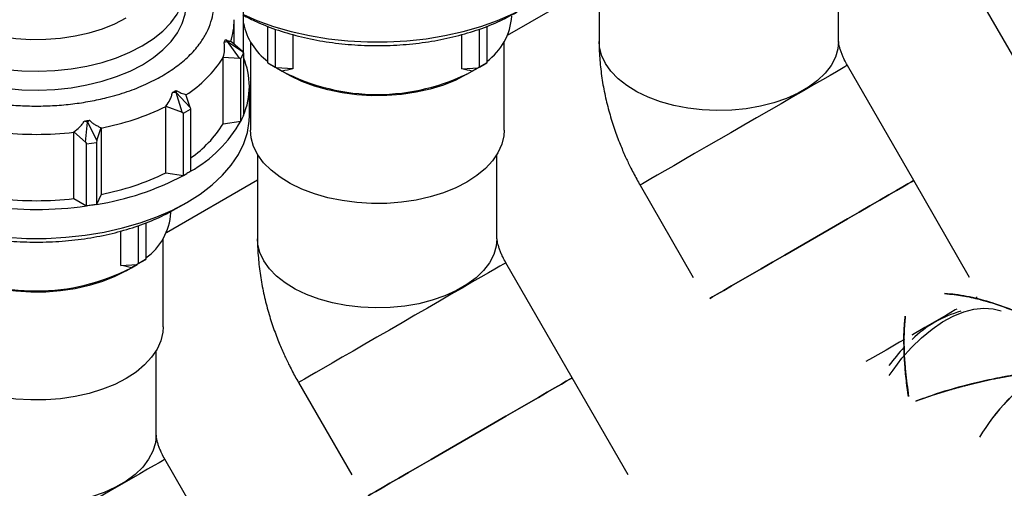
# Model space of a CAD drawing. Header units: millimetres. Extents: x 0 to 841, y 0 to 594.
# Tile 179 of 256: x 772.61 to 780.38, y 208.32 to 212.01. Entities that reach past the tile are written whole.
import ezdxf

# ---------------------------------------------------------------- set-up
doc = ezdxf.new("R2010")
doc.units = ezdxf.units.MM
doc.layers.add('TRAIT-FORT', color=4, linetype='Continuous', lineweight=25)

msp = doc.modelspace()

# ---------------------------------------------------------------- linework, layer by layer
at = {"layer": 'TRAIT-FORT', "color": 4, "linetype": 'Continuous', "lineweight": 25}
for p, q in [((777.18, 212.5038), (777.18, 211.839)), ((779.068, 211.839), (779.068, 212.5038)), ((776.4582, 211.8882), (777.18, 212.3049)), ((774.3743, 211.7462), (774.3743, 212.2036)), ((780.1467, 212.2364), (780.566, 211.5101)), ((774.3012, 211.8158), (774.3012, 212.0075)), ((774.5674, 211.6699), (774.5674, 211.9588)), ((774.624, 211.937), (774.624, 211.6373)), ((776.2362, 211.6373), (776.2362, 211.937)), ((776.2928, 211.9588), (776.2928, 211.6699)), ((774.7645, 211.8944), (774.7645, 211.6226)), ((776.0956, 211.6226), (776.0956, 211.8944)), ((774.248, 211.8398), (774.2216, 211.8309)), ((774.2328, 211.855), (774.248, 211.8398)), ((774.3427, 211.7078), (774.248, 211.8398)), ((774.248, 211.8398), (774.3663, 211.7588)), ((774.3663, 211.7588), (774.273, 211.8405)), ((774.4301, 211.8343), (774.4301, 211.1391)), ((776.4301, 211.1391), (776.4301, 211.8343)), ((774.2152, 211.716), (774.3427, 211.7078)), ((774.2153, 211.1902), (774.2153, 211.7128)), ((774.3427, 211.7078), (774.3536, 211.7015)), ((774.3536, 211.7015), (774.3743, 211.7462)), ((774.3536, 211.2116), (774.3536, 211.7015)), ((774.3663, 211.7588), (774.3743, 211.7462)), ((774.3743, 211.7462), (774.3743, 211.2562)), ((774.5674, 211.6699), (774.624, 211.6373)), ((774.5674, 211.6699), (774.5703, 211.6682)), ((774.6806, 211.6046), (774.5703, 211.6682)), ((774.624, 211.6373), (774.6349, 211.631)), ((774.7645, 211.6226), (774.6349, 211.631)), ((774.6349, 211.631), (774.6806, 211.6046)), ((776.0956, 211.6226), (776.2253, 211.631)), ((776.2898, 211.6682), (776.1796, 211.6046)), ((776.1796, 211.6046), (776.2253, 211.631)), ((776.2362, 211.6373), (776.2253, 211.631)), ((776.2362, 211.6373), (776.2928, 211.6699)), ((776.2928, 211.6699), (776.2898, 211.6682)), ((779.6615, 210.7433), (779.1378, 211.6503)), ((774.6804, 211.6047), (774.7229, 211.5802)), ((776.1373, 211.5802), (776.1797, 211.6047)), ((774.4212, 211.2563), (774.4212, 211.4849)), ((773.8443, 211.436), (773.8137, 211.436)), ((773.8443, 211.4537), (773.8443, 211.436)), ((773.8899, 211.2824), (773.8443, 211.436)), ((773.8443, 211.436), (773.9545, 211.3197)), ((773.9545, 211.3197), (773.9203, 211.4212)), ((773.7625, 211.33), (773.8899, 211.2824)), ((773.7625, 210.8042), (773.7625, 211.3268)), ((773.9545, 211.3197), (773.9574, 211.3054)), ((773.8899, 211.2824), (773.9008, 211.2728)), ((773.9008, 211.2728), (773.9574, 211.3054)), ((773.9008, 210.7828), (773.9008, 211.2728)), ((773.9574, 211.3054), (773.9574, 210.8155)), ((773.1449, 211.203), (773.1185, 211.2118)), ((773.1294, 211.0447), (773.1449, 211.203)), ((773.1602, 211.2182), (773.1449, 211.203)), ((773.1449, 211.203), (773.2176, 211.0583)), ((773.2176, 211.0583), (773.2517, 211.1598)), ((773.2517, 211.1565), (773.2517, 210.634)), ((774.2153, 211.1902), (774.3531, 211.2115)), ((773.0361, 211.1264), (773.1294, 211.0447)), ((773.0361, 210.6006), (773.0361, 211.1232)), ((773.1294, 211.0447), (773.1374, 211.0321)), ((773.1374, 211.0321), (773.2146, 211.044)), ((773.1374, 210.5422), (773.1374, 211.0321)), ((773.2176, 211.0583), (773.2146, 211.044)), ((773.2146, 211.044), (773.2146, 210.5541)), ((774.4861, 210.9486), (774.4861, 210.2839)), ((776.3741, 210.2839), (776.3741, 210.9486)), ((773.7625, 210.8042), (773.9003, 210.7829)), ((773.9008, 210.7828), (773.9291, 210.7992)), ((773.767, 210.3347), (774.4861, 210.7498)), ((777.5028, 210.7063), (777.9221, 209.9801)), ((780.1022, 209.98), (779.6615, 210.7433)), ((773.2517, 210.634), (773.2148, 210.5544)), ((773.0361, 210.6006), (773.137, 210.5424)), ((773.8444, 210.5216), (773.9293, 210.5706)), ((773.8012, 210.4888), (773.8012, 210.4997)), ((773.5473, 210.0887), (773.5473, 210.3885)), ((773.6039, 210.4103), (773.6039, 210.1214)), ((773.4067, 210.0741), (773.4067, 210.3458)), ((773.7412, 209.5906), (773.7412, 210.2858)), ((773.4067, 210.0741), (773.5364, 210.0824)), ((773.6009, 210.1197), (773.4907, 210.0561)), ((773.4907, 210.0561), (773.5364, 210.0824)), ((773.5473, 210.0887), (773.5364, 210.0824)), ((773.5473, 210.0887), (773.6039, 210.1214)), ((773.6039, 210.1214), (773.6009, 210.1197)), ((776.9676, 209.1882), (776.444, 210.0952)), ((773.4484, 210.0316), (773.4908, 210.0561)), ((780.1622, 209.8231), (780.1526, 209.8175)), ((773.6852, 208.7354), (773.6852, 209.4001)), ((774.8089, 209.1512), (775.2282, 208.425)), ((777.4083, 208.4249), (776.9676, 209.1882)), ((774.2787, 207.6397), (773.7551, 208.5467))]:
    msp.add_line(p, q, dxfattribs=at)
at = {"layer": 'TRAIT-FORT', "color": 4, "linetype": 'Continuous', "lineweight": 25, "flags": 128}
for points in [[(773.5756, 211.8035), (773.6623, 211.8594), (773.7378, 211.9205), (773.8013, 211.986), (773.8519, 212.0551), (773.889, 212.127), (773.9121, 212.2009), (773.9211, 212.2758), (773.9157, 212.3507), (773.8961, 212.4249), (773.8624, 212.4974), (773.8152, 212.5674), (773.7549, 212.6338), (773.7412, 212.6468)], [(771.7412, 212.4321), (771.7466, 212.3723), (771.7658, 212.3049), (771.7987, 212.2392), (771.8449, 212.1762), (771.9036, 212.1168), (771.9741, 212.0618), (772.0553, 212.012), (772.1462, 211.9681), (772.2455, 211.9308), (772.3517, 211.9004), (772.4633, 211.8776), (772.5789, 211.8625), (772.6967, 211.8554), (772.8152, 211.8564), (772.9326, 211.8655), (773.0474, 211.8826), (773.1578, 211.9073), (773.2624, 211.9395), (773.3597, 211.9785), (773.4483, 212.0239)], [(771.5612, 212.1778), (771.5602, 212.11), (771.5727, 212.0351), (771.5995, 211.9616), (771.6401, 211.8901), (771.694, 211.8217), (771.7607, 211.7571), (771.8392, 211.6972), (771.9287, 211.6426), (772.0281, 211.594), (772.1361, 211.552), (772.2515, 211.5171), (772.3728, 211.4898), (772.4986, 211.4703), (772.6274, 211.459), (772.7575, 211.4559), (772.8874, 211.4611), (773.0155, 211.4745), (773.1404, 211.4959), (773.2603, 211.5251), (773.374, 211.5618), (773.48, 211.6055), (773.577, 211.6557)], [(773.577, 211.6557), (773.6639, 211.7117), (773.7395, 211.7729), (773.8031, 211.8385), (773.8538, 211.9077), (773.8909, 211.9798), (773.9141, 212.0538), (773.9231, 212.1288), (773.9212, 212.1778)], [(774.3743, 212.0504), (774.4807, 212.0047), (774.6126, 211.9576), (774.7515, 211.9176), (774.8962, 211.8853), (775.0454, 211.8608), (775.198, 211.8443), (775.3525, 211.836), (775.5077, 211.836), (775.6622, 211.8443), (775.8147, 211.8608), (775.964, 211.8853), (776.1087, 211.9176), (776.2476, 211.9576), (776.3795, 212.0047), (776.5033, 212.0587), (776.618, 212.1191)], [(772.499, 211.6184), (772.6276, 211.6071), (772.7575, 211.604), (772.8871, 211.6092), (773.0151, 211.6226), (773.1397, 211.644), (773.2594, 211.6732), (773.3729, 211.7098), (773.4787, 211.7534), (773.5756, 211.8035)], [(779.068, 211.839), (779.0625, 211.7804), (779.0429, 211.7143), (779.0094, 211.65), (778.9624, 211.5887), (778.9028, 211.5311), (778.8313, 211.4782), (778.7491, 211.4307), (778.6574, 211.3895), (778.5577, 211.355), (778.4514, 211.3279), (778.3401, 211.3086), (778.2255, 211.2972), (778.1094, 211.2941), (777.9935, 211.2993), (777.8796, 211.3127), (777.7694, 211.334), (777.6646, 211.363), (777.5667, 211.3992), (777.4773, 211.442), (777.3977, 211.4909), (777.3291, 211.5451), (777.2725, 211.6037), (777.2289, 211.6659), (777.1988, 211.7307), (777.1828, 211.7971), (777.18, 211.839)], [(779.1378, 211.6503), (779.1343, 211.6483), (779.1188, 211.6394), (779.0912, 211.6235), (779.0519, 211.6008), (779.0016, 211.5717), (778.9409, 211.5367), (778.8707, 211.4962), (778.7923, 211.4509)], [(776.1372, 211.5801), (776.0486, 211.5347), (775.9513, 211.4956), (775.8467, 211.4635), (775.7363, 211.4387), (775.6215, 211.4217), (775.5041, 211.4126), (775.3856, 211.4116), (775.2678, 211.4187), (775.1522, 211.4337), (775.0406, 211.4566), (774.9344, 211.4869), (774.8351, 211.5243), (774.7442, 211.5682), (774.7229, 211.5802)], [(778.7923, 211.4509), (778.7067, 211.4015), (778.6152, 211.3487), (778.5193, 211.2933), (778.4203, 211.2362), (778.3199, 211.1782), (778.2194, 211.1202), (778.1205, 211.063), (778.0246, 211.0077), (777.9332, 210.9549), (777.8476, 210.9055), (777.7692, 210.8602), (777.6992, 210.8198), (777.6386, 210.7848), (777.5883, 210.7557), (777.5491, 210.7331), (777.5216, 210.7172), (777.5062, 210.7083), (777.5028, 210.7063)], [(773.9291, 210.5705), (774.0337, 210.6367), (774.1272, 210.7082), (774.2089, 210.7844), (774.278, 210.8646), (774.3341, 210.9481), (774.3766, 211.0343), (774.4051, 211.1223), (774.4194, 211.2115), (774.4212, 211.2563)], [(776.1372, 210.7309), (776.0486, 210.6855), (775.9513, 210.6464), (775.8467, 210.6143), (775.7363, 210.5895), (775.6215, 210.5725), (775.5041, 210.5634), (775.3856, 210.5624), (775.2678, 210.5695), (775.1522, 210.5845), (775.0406, 210.6074), (774.9344, 210.6377), (774.8351, 210.6751), (774.7442, 210.719), (774.663, 210.7687), (774.5925, 210.8237), (774.5338, 210.8831), (774.4876, 210.9461), (774.4547, 211.0118), (774.4355, 211.0793), (774.4301, 211.1391)], [(776.4301, 211.1391), (776.4273, 211.0964), (776.4116, 211.0286), (776.3821, 210.9623), (776.3392, 210.8986), (776.2835, 210.8382), (776.2159, 210.782), (776.1372, 210.7309)], [(779.316, 210.5439), (779.3944, 210.5892), (779.4645, 210.6297), (779.5252, 210.6647), (779.5756, 210.6938), (779.6149, 210.7164), (779.6425, 210.7324), (779.658, 210.7413), (779.6615, 210.7433)], [(779.6615, 210.7433), (779.658, 210.7413), (779.6425, 210.7324), (779.6149, 210.7164), (779.5756, 210.6938), (779.5252, 210.6647), (779.4645, 210.6297), (779.3944, 210.5892), (779.316, 210.5439)], [(772.5091, 210.2958), (772.6636, 210.2875), (772.8188, 210.2875), (772.9733, 210.2958), (773.1258, 210.3122), (773.2751, 210.3367), (773.4198, 210.3691), (773.5587, 210.409), (773.6906, 210.4562), (773.8145, 210.5102), (773.9291, 210.5705)], [(778.0521, 209.8142), (778.0728, 209.8261), (778.1119, 209.8487), (778.1622, 209.8778), (778.2228, 209.9128), (778.2929, 209.9532), (778.3713, 209.9985), (778.4568, 210.0479), (778.5482, 210.1007), (778.6441, 210.156), (778.7431, 210.2132), (778.8435, 210.2712), (778.944, 210.3292), (779.043, 210.3863), (779.1389, 210.4417), (779.2303, 210.4945), (779.316, 210.5439)], [(779.316, 210.5439), (779.2303, 210.4945), (779.1389, 210.4417), (779.043, 210.3863), (778.944, 210.3292), (778.8435, 210.2712), (778.7431, 210.2132), (778.6441, 210.156), (778.5482, 210.1007), (778.4568, 210.0479), (778.3713, 209.9985), (778.2929, 209.9532), (778.2228, 209.9128), (778.1622, 209.8778), (778.1119, 209.8487), (778.0728, 209.8261), (778.0521, 209.8142)], [(776.3741, 210.2839), (776.3686, 210.2253), (776.349, 210.1591), (776.3155, 210.0949), (776.2685, 210.0335), (776.2089, 209.9759), (776.1374, 209.923), (776.0552, 209.8756), (775.9636, 209.8343), (775.8638, 209.7999), (775.7575, 209.7728), (775.6462, 209.7534), (775.5317, 209.7421), (775.4155, 209.739), (775.2997, 209.7442), (775.1858, 209.7575), (775.0756, 209.7788), (774.9707, 209.8078), (774.8729, 209.844), (774.7835, 209.8869), (774.7038, 209.9358), (774.6352, 209.9899), (774.5787, 210.0485), (774.535, 210.1107), (774.5049, 210.1755), (774.4889, 210.242), (774.4861, 210.2839)], [(776.444, 210.0952), (776.4404, 210.0932), (776.4249, 210.0842), (776.3973, 210.0683), (776.3581, 210.0456), (776.3077, 210.0166), (776.247, 209.9815), (776.1769, 209.9411), (776.0984, 209.8958)], [(773.4483, 210.0316), (773.3597, 209.9861), (773.2624, 209.9471), (773.1578, 209.915), (773.0474, 209.8902), (772.9326, 209.8732), (772.8152, 209.8641), (772.6967, 209.863), (772.5789, 209.8701), (772.4633, 209.8852), (772.3517, 209.9081), (772.2455, 209.9384), (772.1462, 209.9758), (772.0553, 210.0196), (772.034, 210.0316)], [(776.0984, 209.8958), (776.0128, 209.8464), (775.9214, 209.7936), (775.8254, 209.7382), (775.7265, 209.681), (775.626, 209.623), (775.5255, 209.565), (775.4266, 209.5079), (775.3307, 209.4525), (775.2393, 209.3998), (775.1537, 209.3504), (775.0753, 209.3051), (775.0053, 209.2647), (774.9447, 209.2297), (774.8944, 209.2006), (774.8552, 209.178), (774.8277, 209.1621), (774.8123, 209.1532), (774.8089, 209.1512)], [(779.4678, 209.2065), (779.4977, 209.25), (779.5685, 209.3425), (779.6442, 209.4278), (779.7235, 209.5046), (779.8055, 209.5719), (779.889, 209.6286), (779.9727, 209.6741), (780.0556, 209.7077), (780.1364, 209.7288), (780.214, 209.7373), (780.2874, 209.7329), (780.352, 209.717)], [(780.0001, 209.7295), (779.989, 209.7231), (779.9186, 209.6825), (779.8396, 209.6369)], [(779.8396, 209.6369), (779.7485, 209.5843), (779.6508, 209.5279), (779.6452, 209.5246)], [(773.4483, 209.1824), (773.3597, 209.1369), (773.2624, 209.0979), (773.1578, 209.0658), (773.0474, 209.041), (772.9326, 209.024), (772.8152, 209.0149), (772.6967, 209.0138), (772.5789, 209.0209), (772.4633, 209.036), (772.3517, 209.0589), (772.2455, 209.0892), (772.1462, 209.1266), (772.0553, 209.1704), (771.9741, 209.2202), (771.9036, 209.2752), (771.8449, 209.3346), (771.7987, 209.3976), (771.7658, 209.4633), (771.7466, 209.5308), (771.7412, 209.5906)], [(773.7412, 209.5906), (773.7384, 209.5478), (773.7227, 209.48), (773.6932, 209.4138), (773.6503, 209.35), (773.5946, 209.2897), (773.527, 209.2335), (773.4483, 209.1824)], [(779.588, 209.4917), (779.5482, 209.4687), (779.4426, 209.4077), (779.3357, 209.346), (779.284, 209.3161)], [(776.6221, 208.9888), (776.7005, 209.0341), (776.7706, 209.0745), (776.8313, 209.1096), (776.8817, 209.1386), (776.921, 209.1613), (776.9486, 209.1772), (776.9641, 209.1862), (776.9676, 209.1882)], [(776.9676, 209.1882), (776.9641, 209.1862), (776.9486, 209.1772), (776.921, 209.1613), (776.8817, 209.1386), (776.8313, 209.1096), (776.7706, 209.0745), (776.7005, 209.0341), (776.6221, 208.9888)], [(775.3582, 208.259), (775.3789, 208.271), (775.4181, 208.2936), (775.4684, 208.3226), (775.529, 208.3576), (775.599, 208.3981), (775.6774, 208.4433), (775.7629, 208.4927), (775.8544, 208.5455), (775.9503, 208.6009), (776.0492, 208.658), (776.1497, 208.716), (776.2501, 208.774), (776.3491, 208.8312), (776.445, 208.8865), (776.5365, 208.9393), (776.6221, 208.9888)], [(776.6221, 208.9888), (776.5365, 208.9393), (776.445, 208.8865), (776.3491, 208.8312), (776.2501, 208.774), (776.1497, 208.716), (776.0492, 208.658), (775.9503, 208.6009), (775.8544, 208.5455), (775.7629, 208.4927), (775.6774, 208.4433), (775.599, 208.3981), (775.529, 208.3576), (775.4684, 208.3226), (775.4181, 208.2936), (775.3789, 208.271), (775.3582, 208.259)], [(773.6852, 208.7354), (773.6797, 208.6767), (773.6601, 208.6106), (773.6266, 208.5464), (773.5796, 208.485), (773.52, 208.4274), (773.4485, 208.3745), (773.3663, 208.327), (773.2747, 208.2858), (773.1749, 208.2513), (773.0686, 208.2242), (772.9573, 208.2049), (772.8428, 208.1936), (772.7267, 208.1905), (772.6108, 208.1956), (772.4969, 208.209)], [(773.7551, 208.5467), (773.7515, 208.5446), (773.736, 208.5357), (773.7084, 208.5198), (773.6692, 208.4971), (773.6188, 208.468), (773.5581, 208.433), (773.488, 208.3925), (773.4095, 208.3472)], [(773.4095, 208.3472), (773.3239, 208.2978), (773.2325, 208.245), (773.1365, 208.1896), (773.0376, 208.1325), (772.9371, 208.0745), (772.8366, 208.0165), (772.7377, 207.9594), (772.6418, 207.904), (772.5504, 207.8512), (772.4648, 207.8018), (772.3865, 207.7566), (772.3164, 207.7161), (772.2558, 207.6811), (772.2055, 207.6521), (772.1663, 207.6295), (772.1388, 207.6136), (772.1234, 207.6047), (772.12, 207.6027)]]:
    msp.add_lwpolyline(points, dxfattribs=at)
at = {"layer": 'TRAIT-FORT', "color": 4, "linetype": 'Continuous', "lineweight": 25}
for centre, radius, start, end in [((776.0207, 212.0653), 0.4703, 305.35323, 356.59086), ((773.7671, 212.0083), 0.5341, 341.32196, 0.18573), ((774.859, 212.0812), 0.4946, 191.48036, 233.8733), ((773.408, 212.2253), 0.9563, 302.40058, 327.59322), ((773.8429, 211.4849), 0.5781, 336.71821, 23.28179), ((775.4301, 213.0459), 1.6246, 242.52431, 297.47569), ((772.8669, 213.1625), 2.0426, 280.85872, 296.00745), ((773.4539, 211.715), 1.0305, 299.23895, 330.75484), ((773.4238, 211.6902), 0.9362, 304.75163, 327.72212), ((772.7412, 213.7903), 2.6833, 263.68966, 276.31034), ((772.874, 212.7196), 2.1918, 278.94521, 297.92097), ((772.8669, 212.6399), 2.0426, 280.85872, 296.00745), ((772.7412, 213.3934), 2.8783, 262.09651, 277.90349), ((772.7412, 213.2677), 2.6833, 263.68966, 276.31034), ((773.3318, 210.5167), 0.4703, 305.35323, 356.59086), ((772.7412, 211.4974), 1.6246, 242.52431, 297.47569), ((780.2744, 208.8525), 0.8936, 105.61881, 134.37581), ((780.6682, 208.4055), 1.4892, 136.56166, 143.82736), ((781.5081, 207.9352), 1.5422, 122.13606, 149.41096), ((781.5124, 207.9309), 1.5481, 122.18952, 149.3575), ((781.4744, 207.9679), 1.4965, 121.71193, 149.83509)]:
    msp.add_arc(centre, radius, start, end, dxfattribs=at)
for centre, start_param, end_param in [((775.4301, 211.4253), 2.249621, 2.356194), ((775.4301, 211.4253), 0.785398, 0.891972), ((772.7412, 209.8767), 0.785398, 0.891972)]:
    msp.add_ellipse(centre, major_axis=(1.06, 0), ratio=0.239253, start_param=start_param, end_param=end_param, dxfattribs=at)
for points, knots in [([(771.7412, 212.7031), (771.7059, 212.6812), (771.6306, 212.6344), (771.5349, 212.5523), (771.4587, 212.4669), (771.4045, 212.3831), (771.3683, 212.3035), (771.3461, 212.2216), (771.3387, 212.1382), (771.3461, 212.0548), (771.3683, 211.9728), (771.4045, 211.8932), (771.4588, 211.8095), (771.5346, 211.7239), (771.6342, 211.64), (771.7488, 211.5653), (771.8782, 211.4991), (772.0236, 211.4416), (772.1719, 211.3979), (772.3168, 211.3665), (772.4548, 211.3456), (772.5967, 211.3328), (772.7412, 211.3285), (772.8857, 211.3328), (773.0276, 211.3456), (773.1655, 211.3665), (773.3105, 211.3979), (773.4588, 211.4416), (773.6042, 211.4991), (773.7336, 211.5653), (773.8481, 211.64), (773.9477, 211.7239), (774.0236, 211.8095), (774.0779, 211.8932), (774.1141, 211.9728), (774.1363, 212.0548), (774.1437, 212.1382), (774.1363, 212.2216), (774.1141, 212.3035), (774.0779, 212.3831), (774.0236, 212.4669), (773.9475, 212.5523), (773.8518, 212.6344), (773.7765, 212.6812), (773.7412, 212.7031)], [0, 0, 0, 0, 0.023685, 0.050487, 0.078043, 0.099583, 0.121126, 0.143125, 0.165126, 0.187125, 0.209126, 0.230666, 0.25221, 0.279763, 0.306566, 0.332563, 0.358558, 0.38536, 0.412917, 0.434457, 0.456, 0.477998, 0.5, 0.521998, 0.544, 0.56554, 0.587083, 0.614637, 0.641439, 0.667437, 0.693432, 0.720234, 0.74779, 0.76933, 0.790874, 0.812872, 0.834874, 0.856872, 0.878874, 0.900414, 0.921957, 0.949511, 0.976313, 1, 1, 1, 1]), ([(774.3701, 212.0482), (774.4061, 212.0291), (774.4923, 211.9834), (774.6483, 211.925), (774.8313, 211.8724), (775.0252, 211.8345), (775.2259, 211.8114), (775.4301, 211.8037), (775.6343, 211.8114), (775.835, 211.8345), (776.0288, 211.8724), (776.2121, 211.9248), (776.3833, 211.9898), (776.4832, 212.0433), (776.5332, 212.0701)], [0, 0, 0, 0, 0.061366, 0.146696, 0.232027, 0.317357, 0.402687, 0.488018, 0.573348, 0.658679, 0.744009, 0.829339, 0.91467, 1, 1, 1, 1]), ([(774.2152, 211.716), (774.2205, 211.7343), (774.2241, 211.7531), (774.2263, 211.7819), (774.2264, 211.7918), (774.2252, 211.8114), (774.2239, 211.8212), (774.2216, 211.8309)], [0, 0, 0, 0, 0.5, 0.5, 0.75, 0.75, 1, 1, 1, 1]), ([(774.2328, 211.855), (774.2382, 211.852), (774.2429, 211.8496), (774.2513, 211.8457), (774.255, 211.8442), (774.2616, 211.842), (774.2644, 211.8413), (774.2692, 211.8404), (774.2713, 211.8403), (774.273, 211.8405)], [0, 0, 0, 0, 0.25, 0.25, 0.5, 0.5, 0.75, 0.75, 1, 1, 1, 1]), ([(777.1803, 211.8392), (777.1802, 211.8364), (777.1784, 211.7871), (777.1849, 211.6905), (777.2, 211.5506), (777.2256, 211.4122), (777.2591, 211.2776), (777.2991, 211.15), (777.3418, 211.0355), (777.3838, 210.9374), (777.4273, 210.8455), (777.4665, 210.7701), (777.4938, 210.7221), (777.5027, 210.7064)], [0, 0, 0, 0, 0.007521, 0.128814, 0.249964, 0.369696, 0.486951, 0.600103, 0.704526, 0.790652, 0.864156, 0.955527, 1, 1, 1, 1]), ([(779.1378, 211.6504), (779.1294, 211.6657), (779.1176, 211.6872), (779.1032, 211.7184), (779.0927, 211.744), (779.0828, 211.7719), (779.0754, 211.7974), (779.0706, 211.8188), (779.0684, 211.8334), (779.068, 211.8402), (779.068, 211.8391), (779.068, 211.8388)], [0, 0, 0, 0, 0.162355, 0.227234, 0.334232, 0.444582, 0.56242, 0.685886, 0.815258, 0.952156, 1, 1, 1, 1]), ([(773.7625, 211.33), (773.775, 211.3456), (773.786, 211.3621), (773.7995, 211.3885), (773.8035, 211.3977), (773.8099, 211.4165), (773.8123, 211.4262), (773.8137, 211.436)], [0, 0, 0, 0, 0.5, 0.5, 0.75, 0.75, 1, 1, 1, 1]), ([(773.8443, 211.4537), (773.8514, 211.4487), (773.8583, 211.4445), (773.8716, 211.4372), (773.8781, 211.4342), (773.8908, 211.429), (773.897, 211.4268), (773.909, 211.4234), (773.9147, 211.4221), (773.9203, 211.4212)], [0, 0, 0, 0, 0.25, 0.25, 0.5, 0.5, 0.75, 0.75, 1, 1, 1, 1]), ([(773.0361, 211.1264), (773.0525, 211.1376), (773.068, 211.1499), (773.0891, 211.171), (773.0958, 211.1785), (773.1082, 211.1945), (773.1137, 211.2028), (773.1185, 211.2118)], [0, 0, 0, 0, 0.5, 0.5, 0.75, 0.75, 1, 1, 1, 1]), ([(773.1602, 211.2182), (773.1671, 211.2111), (773.1743, 211.2047), (773.189, 211.1931), (773.1966, 211.1879), (773.2121, 211.1783), (773.22, 211.174), (773.2358, 211.1663), (773.2437, 211.1628), (773.2517, 211.1598)], [0, 0, 0, 0, 0.25, 0.25, 0.5, 0.5, 0.75, 0.75, 1, 1, 1, 1]), ([(771.6379, 210.5216), (771.638, 210.5216), (771.6829, 210.492), (771.7903, 210.4426), (771.9586, 210.376), (772.1426, 210.324), (772.3363, 210.2859), (772.537, 210.2629), (772.7412, 210.2552), (772.9454, 210.2629), (773.1461, 210.286), (773.3399, 210.3239), (773.5232, 210.3763), (773.6944, 210.4413), (773.7943, 210.4948), (773.8443, 210.5215)], [0, 0, 0, 0, 0.000104, 0.083428, 0.166753, 0.250078, 0.333402, 0.416727, 0.500052, 0.583376, 0.666701, 0.750026, 0.833351, 0.916675, 1, 1, 1, 1]), ([(774.4864, 210.2841), (774.4863, 210.2812), (774.4845, 210.2319), (774.491, 210.1353), (774.5061, 209.9954), (774.5317, 209.8571), (774.5652, 209.7225), (774.6052, 209.5948), (774.648, 209.4804), (774.6899, 209.3823), (774.7334, 209.2904), (774.7726, 209.215), (774.7999, 209.167), (774.8088, 209.1513)], [0, 0, 0, 0, 0.007521, 0.128814, 0.249964, 0.369696, 0.486951, 0.600103, 0.704526, 0.790652, 0.864156, 0.955527, 1, 1, 1, 1]), ([(776.4439, 210.0952), (776.4355, 210.1106), (776.4237, 210.1321), (776.4094, 210.1633), (776.3988, 210.1888), (776.3889, 210.2168), (776.3815, 210.2423), (776.3768, 210.2637), (776.3745, 210.2782), (776.3741, 210.285), (776.3741, 210.284), (776.3741, 210.2837)], [0, 0, 0, 0, 0.162355, 0.227234, 0.334232, 0.444582, 0.56242, 0.685886, 0.815258, 0.952156, 1, 1, 1, 1]), ([(779.9039, 209.8538), (779.9456, 209.8492), (780.0334, 209.8397), (780.1546, 209.8144), (780.2712, 209.7825), (780.3794, 209.7461), (780.4869, 209.7021), (780.571, 209.6635), (780.6173, 209.6376), (780.6308, 209.6301)], [0, 0, 0, 0, 0.164146, 0.345181, 0.483926, 0.63772, 0.792111, 0.93932, 1, 1, 1, 1]), ([(780.608, 209.6426), (780.6058, 209.6439), (780.5473, 209.6799), (780.4224, 209.7296), (780.2403, 209.794), (780.0668, 209.8355), (779.9542, 209.8474), (779.9041, 209.8527)], [0, 0, 0, 0, 0.010513, 0.279039, 0.541638, 0.795692, 1, 1, 1, 1]), ([(779.9048, 209.8525), (779.9548, 209.8473), (780.0653, 209.8357), (780.2375, 209.7944), (780.4205, 209.7317), (780.553, 209.6744), (780.621, 209.6356), (780.6308, 209.6301)], [0, 0, 0, 0, 0.196527, 0.435214, 0.692487, 0.955871, 1, 1, 1, 1]), ([(780.5442, 209.6741), (780.539, 209.6769), (780.4762, 209.7102), (780.3495, 209.7578), (780.1694, 209.8123), (780.0212, 209.843), (779.9342, 209.8494), (779.9067, 209.8514)], [0, 0, 0, 0, 0.026504, 0.320947, 0.607254, 0.875879, 1, 1, 1, 1]), ([(779.5943, 209.6739), (779.5909, 209.6377), (779.5812, 209.5334), (779.5861, 209.3342), (779.601, 209.1564), (779.6178, 209.0548), (779.6197, 209.0438)], [0, 0, 0, 0, 0.196832, 0.566046, 0.952918, 1, 1, 1, 1]), ([(779.6195, 209.0438), (779.6177, 209.0548), (779.6082, 209.1144), (779.5975, 209.2122), (779.5872, 209.3398), (779.5835, 209.4551), (779.5844, 209.5691), (779.5909, 209.6373), (779.5944, 209.6733)], [0, 0, 0, 0, 0.04723, 0.255388, 0.434514, 0.628876, 0.804137, 1, 1, 1, 1]), ([(779.6197, 209.0403), (779.6186, 209.0477), (779.614, 209.0768), (779.6071, 209.1309), (779.5989, 209.202), (779.5922, 209.2762), (779.5875, 209.3471), (779.5848, 209.4138), (779.5835, 209.5045), (779.5851, 209.5929), (779.5926, 209.6543), (779.5949, 209.6733)], [0, 0, 0, 0, 0.031689, 0.123864, 0.235807, 0.344802, 0.456819, 0.561217, 0.658001, 0.894208, 1, 1, 1, 1]), ([(779.5947, 209.6713), (779.5924, 209.6521), (779.585, 209.5912), (779.5826, 209.4483), (779.5898, 209.2596), (779.6117, 209.1077), (779.6212, 209.0424)], [0, 0, 0, 0, 0.107927, 0.34153, 0.716599, 1, 1, 1, 1]), ([(779.6778, 209.0058), (779.7039, 209.0152), (779.7641, 209.0371), (779.8627, 209.0691), (779.972, 209.1019), (780.0807, 209.1313), (780.2115, 209.1633), (780.361, 209.1946), (780.5287, 209.2231), (780.6359, 209.2352), (780.6877, 209.241)], [0, 0, 0, 0, 0.0848806, 0.1957645, 0.3083699, 0.4199835, 0.5214209, 0.6939898, 0.8522674, 1, 1, 1, 1]), ([(779.6803, 209.0068), (779.6838, 209.0082), (779.7253, 209.0242), (779.8143, 209.0535), (779.944, 209.0941), (780.093, 209.1349), (780.2526, 209.1728), (780.4212, 209.2055), (780.5657, 209.2278), (780.6533, 209.2373), (780.6877, 209.2411)], [0, 0, 0, 0, 0.011597, 0.138626, 0.280067, 0.414903, 0.587358, 0.749103, 0.90135, 1, 1, 1, 1]), ([(780.6877, 209.241), (780.6353, 209.2351), (780.5269, 209.2229), (780.3592, 209.1943), (780.1516, 209.1505), (779.9201, 209.0899), (779.759, 209.0335), (779.683, 209.0068)], [0, 0, 0, 0, 0.150284, 0.310822, 0.481072, 0.754961, 1, 1, 1, 1]), ([(780.6877, 209.2411), (780.6531, 209.2373), (780.5649, 209.2277), (780.4191, 209.2051), (780.2492, 209.1721), (780.0414, 209.1222), (779.8483, 209.0678), (779.7246, 209.0211), (779.6845, 209.006)], [0, 0, 0, 0, 0.0993474, 0.253352, 0.417309, 0.5904539, 0.8673331, 1, 1, 1, 1]), ([(773.755, 208.5467), (773.7466, 208.5621), (773.7348, 208.5835), (773.7205, 208.6148), (773.7099, 208.6403), (773.7, 208.6683), (773.6926, 208.6938), (773.6879, 208.7151), (773.6856, 208.7297), (773.6852, 208.7365), (773.6852, 208.7354), (773.6852, 208.7352)], [0, 0, 0, 0, 0.162355, 0.227234, 0.334232, 0.444582, 0.56242, 0.685886, 0.815258, 0.952156, 1, 1, 1, 1])]:
    msp.add_open_spline(points, degree=3, knots=knots, dxfattribs=at)
for points in [[(774.2216, 211.8309), (774.2235, 211.835), (774.2274, 211.843), (774.231, 211.851), (774.2328, 211.855)], [(774.2152, 211.716), (774.2153, 211.715), (774.2153, 211.7139), (774.2153, 211.7128)], [(773.8137, 211.436), (773.8189, 211.439), (773.8292, 211.4448), (773.8392, 211.4507), (773.8443, 211.4537)], [(773.7625, 211.33), (773.7625, 211.329), (773.7625, 211.3279), (773.7625, 211.3268)], [(774.3739, 211.2565), (774.3707, 211.2489), (774.3674, 211.2414), (774.3639, 211.2339)], [(773.1185, 211.2118), (773.1255, 211.2128), (773.1394, 211.2149), (773.1533, 211.2171), (773.1602, 211.2182)], [(773.2517, 211.1565), (773.2517, 211.1576), (773.2517, 211.1587), (773.2517, 211.1598)], [(774.3639, 211.2339), (774.3605, 211.2264), (774.3568, 211.219), (774.3531, 211.2115)], [(773.0361, 211.1264), (773.0361, 211.1253), (773.0361, 211.1243), (773.0361, 211.1232)], [(773.9573, 210.8158), (773.948, 210.8102), (773.9386, 210.8046), (773.9291, 210.7992)], [(773.176, 210.5481), (773.163, 210.5461), (773.15, 210.5442), (773.137, 210.5424)], [(773.2148, 210.5544), (773.2019, 210.5522), (773.189, 210.5501), (773.176, 210.5481)]]:
    msp.add_open_spline(points, degree=3, dxfattribs=at)

doc.saveas('drawing.dxf')
